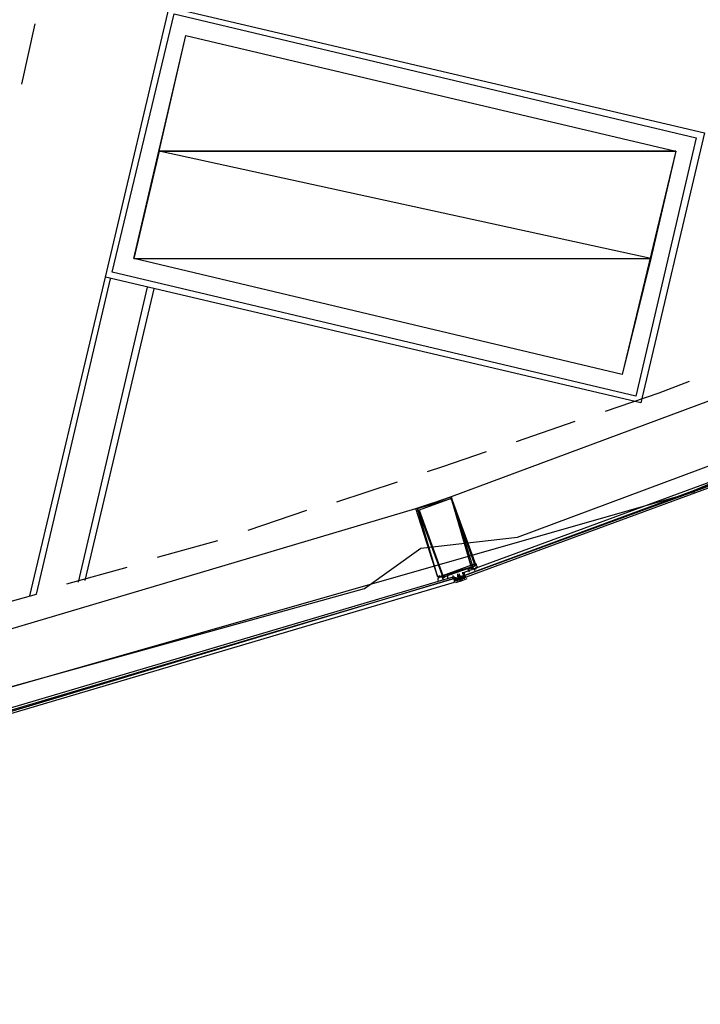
# Model space of a CAD drawing. Header units: feet. Extents: x -79 to 198, y -22 to 181.
# Tile 57 of 203: x 88.33 to 93.74, y 16.89 to 24.72. Entities that reach past the tile are written whole.
import ezdxf

# ---------------------------------------------------------------- set-up
doc = ezdxf.new("R2010")
doc.units = ezdxf.units.FT
for name, color, linetype in [('A-AREA-UNIDAD', 30, 'CONTINUOUS'), ('A-LINEA', 7, 'CONTINUOUS'), ('A-MURO-CONCRETO', 8, 'CONTINUOUS')]:
    doc.layers.add(name, color=color, linetype=linetype)

msp = doc.modelspace()

# ---------------------------------------------------------------- linework, layer by layer
at = {"layer": 'A-AREA-UNIDAD'}
msp.add_lwpolyline([(76.608, 16.8889), (84.928, 18.4889), (91.072, 20.1956), (91.52, 20.5156), (92.288, 20.6044), (95.2, 21.6889), (95.328, 21.92), (95.84, 21.92), (99.008, 23.1644), (99.04, 23.3956), (99.84, 23.52), (102.592, 24.8889), (102.688, 25.1556), (103.168, 25.1556), (106.24, 26.72), (106.272, 27.0044), (106.88, 27.0756), (109.6, 28.7289)], dxfattribs=at)
at = {"layer": 'A-LINEA'}
for p, q in [((93.693, 20.9769), (103.4585, 25.128)), ((88.4533, 24.6844), (88.3467, 24.2044)), ((88.4133, 20.1378), (89.0133, 22.6711)), ((88.4667, 20.1511), (89.0533, 22.6578)), ((88.8, 20.2444), (89.3467, 22.5911)), ((88.8533, 20.2578), (89.4, 22.5778)), ((95.24, 22.2178), (91.76, 20.9244)), ((92.28, 21.3644), (92.7467, 21.5244)), ((90.8533, 20.8844), (91.3333, 21.0444)), ((83.1192, 17.9387), (93.6963, 20.9676)), ((87.9333, 19.7778), (91.48, 20.8311)), ((90.1467, 20.6578), (90.6133, 20.8178)), ((89.4267, 20.4444), (89.9067, 20.5778)), ((88.7067, 20.2311), (89.1867, 20.3644)), ((91.7733, 20.2978), (91.7733, 20.2978)), ((91.7733, 20.2844), (91.7733, 20.2844)), ((91.7733, 20.2844), (91.7733, 20.2844)), ((91.7733, 20.2844), (91.7733, 20.2844)), ((91.7733, 20.2844), (91.7733, 20.2844)), ((91.7733, 20.2844), (91.7733, 20.2844)), ((91.7733, 20.2844), (91.7733, 20.2844)), ((91.7867, 20.2844), (91.7733, 20.2844)), ((91.7733, 20.2844), (91.7733, 20.2844)), ((91.7733, 20.2844), (91.7733, 20.2844)), ((91.7733, 20.2844), (91.7733, 20.2844)), ((91.7733, 20.2844), (91.7733, 20.2844)), ((91.7867, 20.2844), (91.7867, 20.2844)), ((91.7867, 20.2844), (91.7867, 20.2711)), ((91.7867, 20.2844), (91.7867, 20.2844)), ((91.7867, 20.2844), (91.7867, 20.2844)), ((91.7867, 20.2844), (91.7867, 20.2711)), ((91.7867, 20.2844), (91.7867, 20.2844)), ((91.7867, 20.2844), (91.7867, 20.2844)), ((91.7867, 20.2844), (91.7867, 20.2844)), ((91.7867, 20.2844), (91.7867, 20.2844)), ((91.7867, 20.2844), (91.7867, 20.2844)), ((91.8, 20.2844), (91.8, 20.2844)), ((91.8, 20.2711), (91.8, 20.2844)), ((91.8, 20.2711), (91.8, 20.2844)), ((91.8, 20.2711), (91.8, 20.2844)), ((91.8267, 20.2978), (91.8133, 20.2978)), ((91.8267, 20.2978), (91.8133, 20.2978)), ((91.8133, 20.2978), (91.8133, 20.2978)), ((91.8133, 20.2978), (91.8133, 20.2978)), ((91.8133, 20.2978), (91.8133, 20.2844)), ((91.8133, 20.2978), (91.8133, 20.2978)), ((91.8133, 20.2978), (91.8133, 20.2978)), ((91.8133, 20.2978), (91.8133, 20.2978)), ((91.8133, 20.2978), (91.8133, 20.2978)), ((91.8133, 20.2978), (91.8133, 20.2978)), ((91.8133, 20.2978), (91.8133, 20.2978)), ((91.8133, 20.2978), (91.8133, 20.2978)), ((91.8133, 20.2978), (91.8133, 20.2978)), ((91.8133, 20.2844), (91.8133, 20.2844)), ((91.8133, 20.2844), (91.8133, 20.2844)), ((91.8133, 20.2844), (91.8133, 20.2844)), ((91.8133, 20.2844), (91.8133, 20.2844)), ((91.8133, 20.2844), (91.8133, 20.2844)), ((91.8133, 20.2844), (91.8133, 20.2844)), ((91.8133, 20.2844), (91.8133, 20.2844)), ((91.8133, 20.2844), (91.8133, 20.2844)), ((91.8133, 20.2844), (91.8133, 20.2844)), ((91.8133, 20.2844), (91.8133, 20.2844)), ((91.8133, 20.2844), (91.8133, 20.2844)), ((91.8133, 20.2844), (91.8133, 20.2844)), ((91.8133, 20.2844), (91.8133, 20.2711)), ((91.8133, 20.2844), (91.8133, 20.2844)), ((91.8133, 20.2844), (91.8133, 20.2844)), ((91.8133, 20.2844), (91.8133, 20.2844)), ((91.8133, 20.2844), (91.8133, 20.2844)), ((91.8133, 20.2844), (91.8133, 20.2844)), ((91.8133, 20.2844), (91.8133, 20.2844)), ((91.8133, 20.2844), (91.8133, 20.2844)), ((91.8133, 20.2844), (91.8133, 20.2844)), ((91.8133, 20.2844), (91.8133, 20.2844)), ((91.8133, 20.2844), (91.8133, 20.2711)), ((91.8133, 20.2844), (91.8133, 20.2844)), ((91.8133, 20.2844), (91.8133, 20.2844)), ((91.8133, 20.2844), (91.8133, 20.2844)), ((91.8133, 20.2844), (91.8133, 20.2844)), ((91.8133, 20.2844), (91.8133, 20.2844)), ((91.8133, 20.2844), (91.8133, 20.2844)), ((91.8133, 20.2844), (91.8133, 20.2844)), ((91.8133, 20.2844), (91.8133, 20.2844)), ((91.8133, 20.2844), (91.8133, 20.2844)), ((91.8267, 20.2844), (91.8133, 20.2844)), ((91.8267, 20.2844), (91.8133, 20.2844)), ((91.8267, 20.2978), (91.8267, 20.2978)), ((91.8267, 20.2978), (91.8267, 20.2978)), ((91.8267, 20.2978), (91.8267, 20.2978)), ((91.8267, 20.2978), (91.8267, 20.2978)), ((91.8267, 20.2978), (91.8267, 20.2978)), ((91.8267, 20.2978), (91.8267, 20.2978)), ((91.8267, 20.2978), (91.8267, 20.2978)), ((91.8267, 20.2978), (91.8267, 20.2978)), ((91.8267, 20.2978), (91.8267, 20.2978)), ((91.8267, 20.2978), (91.8267, 20.2978)), ((91.8267, 20.2978), (91.8267, 20.2978)), ((91.8267, 20.2978), (91.8267, 20.2978)), ((91.8267, 20.2978), (91.8267, 20.2978)), ((91.8267, 20.2978), (91.8267, 20.2978)), ((91.8267, 20.2978), (91.8267, 20.2978)), ((91.8267, 20.2978), (91.8267, 20.2978)), ((91.8267, 20.2978), (91.8267, 20.2978)), ((91.8267, 20.2844), (91.8267, 20.2844)), ((91.8267, 20.2844), (91.8267, 20.2844)), ((91.8267, 20.2844), (91.8267, 20.2844)), ((91.8267, 20.2844), (91.8267, 20.2844)), ((91.8267, 20.2844), (91.8267, 20.2844)), ((91.8267, 20.2844), (91.8267, 20.2844)), ((91.8267, 20.2844), (91.8267, 20.2844)), ((91.8267, 20.2844), (91.8267, 20.2844)), ((91.8267, 20.2844), (91.8267, 20.2844)), ((91.8267, 20.2844), (91.8267, 20.2844)), ((91.8267, 20.2844), (91.8267, 20.2844)), ((91.8267, 20.2844), (91.8267, 20.2844)), ((91.8267, 20.2844), (91.8267, 20.2844)), ((91.8267, 20.2844), (91.8267, 20.2844)), ((91.8267, 20.2711), (91.8267, 20.2844)), ((91.8267, 20.2711), (91.8267, 20.2844)), ((91.8267, 20.2844), (91.8267, 20.2844)), ((91.8267, 20.2844), (91.8267, 20.2844)), ((91.8267, 20.2844), (91.8267, 20.2844)), ((91.8267, 20.2844), (91.8267, 20.2844)), ((91.8267, 20.2844), (91.8267, 20.2844)), ((91.8267, 20.2844), (91.8267, 20.2844)), ((91.8267, 20.2844), (91.8267, 20.2844)), ((91.8267, 20.2844), (91.8267, 20.2844)), ((91.8267, 20.2844), (91.8267, 20.2844)), ((91.8267, 20.2844), (91.8267, 20.2844)), ((91.8267, 20.2844), (91.8267, 20.2844)), ((91.8267, 20.2844), (91.8267, 20.2844)), ((91.8267, 20.2711), (91.8267, 20.2844)), ((91.8267, 20.2844), (91.8267, 20.2844)), ((91.8267, 20.2844), (91.8267, 20.2844)), ((91.8267, 20.2844), (91.8267, 20.2844)), ((91.8267, 20.2844), (91.8267, 20.2844)), ((91.8267, 20.2844), (91.8267, 20.2844)), ((91.8267, 20.2844), (91.8267, 20.2844)), ((91.8267, 20.2844), (91.8267, 20.2844)), ((91.8267, 20.2844), (91.8267, 20.2844)), ((91.8267, 20.2844), (91.84, 20.2844)), ((91.8267, 20.2844), (91.84, 20.2844)), ((91.8267, 20.2844), (91.84, 20.2844)), ((91.8267, 20.2844), (91.84, 20.2844)), ((91.8267, 20.2844), (91.84, 20.2844)), ((91.8267, 20.2844), (91.84, 20.2844)), ((91.8267, 20.2844), (91.8267, 20.2844)), ((91.8267, 20.2844), (91.8267, 20.2844)), ((91.8267, 20.2844), (91.8267, 20.2844)), ((91.8267, 20.2844), (91.8267, 20.2844)), ((91.8267, 20.2844), (91.8267, 20.2844)), ((91.8267, 20.2844), (91.8267, 20.2844)), ((91.8267, 20.2844), (91.8267, 20.2844)), ((91.8267, 20.2844), (91.8267, 20.2844)), ((91.84, 20.2978), (91.84, 20.2978)), ((91.84, 20.2844), (91.84, 20.2978)), ((91.84, 20.2844), (91.84, 20.2978)), ((91.84, 20.2844), (91.84, 20.2978)), ((91.84, 20.2844), (91.84, 20.2711)), ((91.84, 20.2844), (91.84, 20.2844)), ((91.84, 20.2844), (91.84, 20.2844)), ((91.84, 20.2844), (91.8533, 20.2844)), ((91.84, 20.2844), (91.84, 20.2844)), ((91.84, 20.2844), (91.84, 20.2844)), ((91.84, 20.2844), (91.84, 20.2844)), ((91.84, 20.2844), (91.84, 20.2844)), ((91.84, 20.2844), (91.84, 20.2844)), ((91.84, 20.2844), (91.84, 20.2844)), ((91.84, 20.2844), (91.84, 20.2844)), ((91.84, 20.2844), (91.84, 20.2844)), ((91.84, 20.2844), (91.84, 20.2844)), ((91.84, 20.2844), (91.84, 20.2844)), ((91.84, 20.2844), (91.84, 20.2844)), ((91.84, 20.2844), (91.84, 20.2844)), ((91.84, 20.2844), (91.84, 20.2844)), ((91.84, 20.2844), (91.84, 20.2844)), ((91.84, 20.2844), (91.84, 20.2844)), ((91.84, 20.2844), (91.84, 20.2844)), ((91.84, 20.2844), (91.8533, 20.2844)), ((91.84, 20.2844), (91.84, 20.2844)), ((91.84, 20.2844), (91.84, 20.2844)), ((91.84, 20.2844), (91.84, 20.2844)), ((91.84, 20.2844), (91.84, 20.2844)), ((91.84, 20.2844), (91.84, 20.2844)), ((91.84, 20.2844), (91.84, 20.2844)), ((91.84, 20.2844), (91.84, 20.2844)), ((91.84, 20.2844), (91.84, 20.2844)), ((91.8533, 20.3244), (91.8533, 20.3244)), ((91.8533, 20.3111), (91.8533, 20.3244)), ((91.8533, 20.3244), (91.8533, 20.3111)), ((91.8533, 20.3111), (91.8533, 20.3111)), ((91.8533, 20.3111), (91.8667, 20.3111)), ((91.8667, 20.3111), (91.8533, 20.3111)), ((91.8533, 20.3111), (91.8533, 20.3111)), ((91.8533, 20.3111), (91.8667, 20.3111)), ((91.8533, 20.3111), (91.8533, 20.3111)), ((91.8533, 20.3111), (91.8533, 20.3111)), ((91.8533, 20.3111), (91.8533, 20.3111)), ((91.8533, 20.2978), (91.8533, 20.2844)), ((91.8533, 20.2978), (91.8533, 20.2978)), ((91.8533, 20.2978), (91.8533, 20.2978)), ((91.8533, 20.2978), (91.8533, 20.2978)), ((91.8533, 20.2978), (91.8533, 20.2978)), ((91.8533, 20.2978), (91.8533, 20.2978)), ((91.8533, 20.2978), (91.8533, 20.2978)), ((91.8533, 20.2978), (91.8533, 20.2978)), ((91.8533, 20.2844), (91.8533, 20.2978)), ((91.8533, 20.2978), (91.8533, 20.2978)), ((91.8533, 20.2978), (91.8533, 20.2978)), ((91.8533, 20.2978), (91.8533, 20.2978)), ((91.8533, 20.2978), (91.8533, 20.2978)), ((91.8533, 20.2978), (91.8533, 20.2978)), ((91.8533, 20.2978), (91.8533, 20.2978)), ((91.8533, 20.2978), (91.8667, 20.2978)), ((91.8533, 20.2978), (91.8533, 20.2978)), ((91.8667, 20.2978), (91.8533, 20.2978)), ((91.8533, 20.2978), (91.8533, 20.2978)), ((91.8533, 20.2978), (91.8533, 20.2978)), ((91.8667, 20.2978), (91.8533, 20.2978)), ((91.8533, 20.2978), (91.8533, 20.2978)), ((91.8533, 20.2978), (91.8533, 20.2978)), ((91.8533, 20.2844), (91.8533, 20.2844)), ((91.8533, 20.2844), (91.8533, 20.2844)), ((91.8533, 20.2844), (91.8533, 20.2844)), ((91.8533, 20.2844), (91.8667, 20.2844)), ((91.8533, 20.2844), (91.8533, 20.2844)), ((91.8533, 20.2844), (91.8533, 20.2844)), ((91.8533, 20.2844), (91.8533, 20.2711)), ((91.8533, 20.2844), (91.8533, 20.2844)), ((91.8533, 20.2844), (91.8533, 20.2844)), ((91.8533, 20.2844), (91.8533, 20.2844)), ((91.8533, 20.2711), (91.8533, 20.2844)), ((91.8533, 20.2844), (91.8533, 20.2844)), ((91.8533, 20.2844), (91.8533, 20.2844)), ((91.8533, 20.2844), (91.8533, 20.2844)), ((91.8533, 20.2844), (91.8533, 20.2844)), ((91.8533, 20.2844), (91.8533, 20.2844)), ((91.8533, 20.2844), (91.8533, 20.2844)), ((91.8533, 20.2844), (91.8533, 20.2844)), ((91.8533, 20.2844), (91.8533, 20.2844)), ((91.8533, 20.2844), (91.8533, 20.2844)), ((91.8533, 20.2844), (91.8533, 20.2844)), ((91.8533, 20.2844), (91.8533, 20.2844)), ((91.8533, 20.2844), (91.8533, 20.2844)), ((91.8533, 20.2844), (91.8533, 20.2844)), ((91.8533, 20.2844), (91.8533, 20.2844)), ((91.8533, 20.2844), (91.8533, 20.2844)), ((91.8533, 20.2844), (91.8533, 20.2711)), ((91.8533, 20.2844), (91.8533, 20.2844)), ((91.8533, 20.2844), (91.8533, 20.2844)), ((91.8667, 20.3111), (91.8667, 20.3111)), ((91.8667, 20.3111), (91.8667, 20.3111)), ((91.8667, 20.3111), (91.8667, 20.3111)), ((91.8667, 20.3111), (91.8667, 20.3111)), ((91.8667, 20.2978), (91.8667, 20.2978)), ((91.8667, 20.2978), (91.8667, 20.2978)), ((91.8667, 20.2978), (91.8667, 20.2978)), ((91.8667, 20.2978), (91.8667, 20.2978)), ((91.8667, 20.2978), (91.8667, 20.2978)), ((91.8667, 20.2978), (91.8667, 20.2978)), ((91.8667, 20.2978), (91.8667, 20.2978)), ((91.8667, 20.2978), (91.8667, 20.2978)), ((91.8667, 20.2978), (91.8667, 20.2978)), ((91.8667, 20.2978), (91.8667, 20.2978)), ((91.8667, 20.2844), (91.8667, 20.2844)), ((91.8667, 20.2844), (91.8667, 20.2844)), ((91.8667, 20.2844), (91.8667, 20.2844)), ((91.8667, 20.2844), (91.8667, 20.2844)), ((91.8667, 20.2844), (91.8667, 20.2844)), ((91.8667, 20.2844), (91.8667, 20.2844)), ((91.8667, 20.2844), (91.8667, 20.2844)), ((91.8667, 20.2844), (91.8667, 20.2844)), ((91.8667, 20.2844), (91.8667, 20.2844)), ((91.8667, 20.2844), (91.8667, 20.2844)), ((91.8667, 20.2844), (91.8667, 20.2844)), ((91.8667, 20.2844), (91.8667, 20.2844)), ((91.8667, 20.2844), (91.8667, 20.2844)), ((91.8667, 20.2844), (91.8667, 20.2844)), ((91.8667, 20.2844), (91.8667, 20.2844)), ((91.8667, 20.2844), (91.8667, 20.2844)), ((91.8667, 20.2844), (91.8667, 20.2844)), ((91.8667, 20.2844), (91.8667, 20.2844)), ((91.8667, 20.2711), (91.8667, 20.2844)), ((91.8667, 20.2844), (91.8667, 20.2844)), ((91.8667, 20.2844), (91.8667, 20.2844)), ((91.8667, 20.2844), (91.8667, 20.2844)), ((91.8667, 20.2844), (91.8667, 20.2844)), ((91.8667, 20.2844), (91.8667, 20.2844)), ((91.8667, 20.2844), (91.8667, 20.2844)), ((91.8667, 20.2844), (91.8667, 20.2844)), ((91.8667, 20.2844), (91.8667, 20.2844)), ((91.88, 20.2844), (91.88, 20.2844)), ((91.88, 20.2844), (91.88, 20.2844)), ((91.88, 20.2844), (91.88, 20.2844)), ((91.9733, 20.3511), (91.9733, 20.3511)), ((91.68, 20.2578), (91.68, 20.2578)), ((91.72, 20.2711), (91.72, 20.2711)), ((91.72, 20.2711), (91.72, 20.2711)), ((91.72, 20.2578), (91.72, 20.2578)), ((91.7867, 20.2711), (91.7733, 20.2711)), ((91.7733, 20.2711), (91.7733, 20.2711)), ((91.7733, 20.2711), (91.7733, 20.2711)), ((91.7733, 20.2711), (91.7733, 20.2711)), ((91.7867, 20.2711), (91.7867, 20.2711)), ((91.7867, 20.2711), (91.7867, 20.2711)), ((91.7867, 20.2711), (91.7867, 20.2578)), ((91.7867, 20.2711), (91.7867, 20.2711)), ((91.7867, 20.2711), (91.7867, 20.2711)), ((91.8, 20.2711), (91.7867, 20.2711)), ((91.7867, 20.2711), (91.7867, 20.2711)), ((91.7867, 20.2711), (91.7867, 20.2711)), ((91.7867, 20.2711), (91.7867, 20.2711)), ((91.7867, 20.2711), (91.7867, 20.2711)), ((91.7867, 20.2711), (91.7867, 20.2711)), ((91.7867, 20.2711), (91.7867, 20.2578)), ((91.8, 20.2711), (91.7867, 20.2711)), ((91.7867, 20.2711), (91.7867, 20.2711)), ((91.7867, 20.2711), (91.7867, 20.2711)), ((91.7867, 20.2711), (91.7867, 20.2711)), ((91.7867, 20.2711), (91.7867, 20.2711)), ((91.7867, 20.2711), (91.7867, 20.2711)), ((91.7867, 20.2711), (91.7867, 20.2711)), ((91.7867, 20.2711), (91.7867, 20.2711)), ((91.7867, 20.2711), (91.7867, 20.2711)), ((91.7867, 20.2711), (91.7867, 20.2711)), ((91.7867, 20.2711), (91.7867, 20.2711)), ((91.7867, 20.2711), (91.7867, 20.2711)), ((91.7867, 20.2711), (91.7867, 20.2711)), ((91.7867, 20.2711), (91.7867, 20.2711)), ((91.7867, 20.2578), (91.7867, 20.2578)), ((91.7867, 20.2578), (91.7867, 20.2578)), ((91.7867, 20.2578), (91.7867, 20.2578)), ((91.7867, 20.2578), (91.7867, 20.2578)), ((91.7867, 20.2578), (91.7867, 20.2578)), ((91.8, 20.2578), (91.7867, 20.2578)), ((91.7867, 20.2578), (91.7867, 20.2578)), ((91.7867, 20.2578), (91.7867, 20.2578)), ((91.7867, 20.2578), (91.7867, 20.2578)), ((91.7867, 20.2578), (91.7867, 20.2578)), ((91.7867, 20.2578), (91.7867, 20.2578)), ((91.7867, 20.2578), (91.7867, 20.2578)), ((91.7867, 20.2578), (91.7867, 20.2578)), ((91.7867, 20.2578), (91.7867, 20.2578)), ((91.7867, 20.2578), (91.7867, 20.2578)), ((91.7867, 20.2578), (91.7867, 20.2578)), ((91.7867, 20.2578), (91.8, 20.2578)), ((91.7867, 20.2578), (91.7867, 20.2578)), ((91.7867, 20.2578), (91.7867, 20.2578)), ((91.7867, 20.2578), (91.7867, 20.2578)), ((91.7867, 20.2444), (91.7867, 20.2578)), ((91.7867, 20.2578), (91.7867, 20.2578)), ((91.7867, 20.2444), (91.7867, 20.2578)), ((91.7867, 20.2444), (91.7867, 20.2444)), ((91.7867, 20.2444), (91.7867, 20.2444)), ((91.7867, 20.2444), (91.7867, 20.2444)), ((91.7867, 20.2444), (91.7867, 20.2444)), ((91.8512, 20.2577), (91.7956, 20.2411)), ((91.8, 20.2711), (91.8, 20.2711)), ((91.8, 20.2711), (91.8, 20.2711)), ((91.8, 20.2711), (91.8, 20.2711)), ((91.8, 20.2711), (91.8, 20.2711)), ((91.8, 20.2711), (91.8, 20.2711)), ((91.8, 20.2711), (91.8, 20.2711)), ((91.8, 20.2711), (91.8, 20.2711)), ((91.8, 20.2711), (91.8, 20.2711)), ((91.8, 20.2711), (91.8, 20.2711)), ((91.8, 20.2578), (91.8, 20.2711)), ((91.8, 20.2711), (91.8, 20.2711)), ((91.8, 20.2711), (91.8, 20.2711)), ((91.8, 20.2711), (91.8, 20.2711)), ((91.8, 20.2711), (91.8, 20.2711)), ((91.8, 20.2711), (91.8, 20.2711)), ((91.8, 20.2711), (91.8, 20.2711)), ((91.8, 20.2711), (91.8, 20.2711)), ((91.8, 20.2711), (91.8, 20.2711)), ((91.8, 20.2711), (91.8, 20.2711)), ((91.8, 20.2711), (91.8, 20.2711)), ((91.8, 20.2711), (91.8, 20.2711)), ((91.8, 20.2711), (91.8, 20.2711)), ((91.8, 20.2711), (91.8, 20.2711)), ((91.8133, 20.2711), (91.8, 20.2711)), ((91.8, 20.2711), (91.8, 20.2711)), ((91.8, 20.2711), (91.8, 20.2711)), ((91.8, 20.2711), (91.8133, 20.2711)), ((91.8, 20.2711), (91.8133, 20.2711)), ((91.8, 20.2711), (91.8133, 20.2711)), ((91.8, 20.2711), (91.8133, 20.2711)), ((91.8, 20.2578), (91.8, 20.2578)), ((91.8, 20.2578), (91.8, 20.2578)), ((91.8, 20.2578), (91.8, 20.2578)), ((91.8, 20.2578), (91.8, 20.2578)), ((91.8, 20.2578), (91.8, 20.2578)), ((91.8, 20.2578), (91.8, 20.2578)), ((91.8, 20.2578), (91.8, 20.2578)), ((91.8133, 20.2578), (91.8, 20.2578)), ((91.8, 20.2578), (91.8, 20.2578)), ((91.8133, 20.2578), (91.8, 20.2578)), ((91.8, 20.2578), (91.8, 20.2578)), ((91.8, 20.2578), (91.8, 20.2578)), ((91.8, 20.2578), (91.8, 20.2578)), ((91.8, 20.2578), (91.8133, 20.2578)), ((91.8133, 20.2711), (91.8133, 20.2711)), ((91.8133, 20.2711), (91.8133, 20.2711)), ((91.8267, 20.2711), (91.8133, 20.2711)), ((91.8133, 20.2711), (91.8133, 20.2578)), ((91.8133, 20.2711), (91.8133, 20.2711)), ((91.8133, 20.2711), (91.8133, 20.2711)), ((91.8133, 20.2711), (91.8133, 20.2711)), ((91.8133, 20.2711), (91.8133, 20.2578)), ((91.8133, 20.2711), (91.8133, 20.2711)), ((91.8133, 20.2711), (91.8133, 20.2711)), ((91.8133, 20.2711), (91.8133, 20.2711)), ((91.8133, 20.2711), (91.8133, 20.2711)), ((91.8133, 20.2711), (91.8133, 20.2711)), ((91.8133, 20.2711), (91.8133, 20.2711)), ((91.8133, 20.2711), (91.8133, 20.2711)), ((91.8267, 20.2711), (91.8133, 20.2711)), ((91.8267, 20.2711), (91.8133, 20.2711)), ((91.8133, 20.2711), (91.8133, 20.2711)), ((91.8133, 20.2711), (91.8133, 20.2711)), ((91.8133, 20.2711), (91.8133, 20.2711)), ((91.8133, 20.2711), (91.8133, 20.2711)), ((91.8133, 20.2711), (91.8133, 20.2711)), ((91.8133, 20.2578), (91.8133, 20.2711)), ((91.8133, 20.2578), (91.8133, 20.2711)), ((91.8133, 20.2578), (91.8133, 20.2711)), ((91.8133, 20.2711), (91.8133, 20.2711)), ((91.8133, 20.2711), (91.8133, 20.2711)), ((91.8133, 20.2711), (91.8133, 20.2711)), ((91.8133, 20.2711), (91.8133, 20.2711)), ((91.8133, 20.2711), (91.8133, 20.2711)), ((91.8133, 20.2578), (91.8133, 20.2578)), ((91.8133, 20.2578), (91.8133, 20.2578)), ((91.8133, 20.2578), (91.8133, 20.2578)), ((91.8133, 20.2578), (91.8133, 20.2578)), ((91.8133, 20.2578), (91.8133, 20.2578)), ((91.8133, 20.2578), (91.8133, 20.2578)), ((91.8133, 20.2578), (91.8133, 20.2578)), ((91.8133, 20.2578), (91.8133, 20.2578)), ((91.8267, 20.2711), (91.8267, 20.2578)), ((91.8267, 20.2711), (91.8267, 20.2711)), ((91.8267, 20.2711), (91.8267, 20.2711)), ((91.8267, 20.2711), (91.8267, 20.2711)), ((91.8267, 20.2711), (91.8267, 20.2711)), ((91.8267, 20.2711), (91.8267, 20.2711)), ((91.8267, 20.2711), (91.8267, 20.2711)), ((91.8267, 20.2711), (91.8267, 20.2711)), ((91.8267, 20.2711), (91.8267, 20.2578)), ((91.8267, 20.2711), (91.8267, 20.2711)), ((91.8267, 20.2578), (91.8267, 20.2711)), ((91.8267, 20.2711), (91.8267, 20.2711)), ((91.8267, 20.2711), (91.8267, 20.2711)), ((91.8267, 20.2711), (91.8267, 20.2711)), ((91.8267, 20.2711), (91.8267, 20.2711)), ((91.8267, 20.2711), (91.8267, 20.2711)), ((91.8267, 20.2711), (91.8267, 20.2711)), ((91.8267, 20.2711), (91.8267, 20.2711)), ((91.8267, 20.2711), (91.8267, 20.2711)), ((91.8267, 20.2711), (91.8267, 20.2711)), ((91.8267, 20.2711), (91.8267, 20.2711)), ((91.8267, 20.2711), (91.8267, 20.2711)), ((91.8267, 20.2711), (91.84, 20.2711)), ((91.8267, 20.2711), (91.8267, 20.2711)), ((91.8267, 20.2711), (91.8267, 20.2711)), ((91.8267, 20.2711), (91.8267, 20.2711)), ((91.8267, 20.2578), (91.8267, 20.2711)), ((91.84, 20.2711), (91.8267, 20.2711)), ((91.8267, 20.2711), (91.84, 20.2711)), ((91.84, 20.2711), (91.8267, 20.2711)), ((91.8267, 20.2711), (91.8267, 20.2711)), ((91.8267, 20.2711), (91.8267, 20.2711)), ((91.8267, 20.2711), (91.8267, 20.2711)), ((91.8267, 20.2711), (91.8267, 20.2711)), ((91.8267, 20.2578), (91.8267, 20.2711)), ((91.84, 20.2711), (91.8267, 20.2711)), ((91.8267, 20.2711), (91.8267, 20.2711)), ((91.8267, 20.2711), (91.8267, 20.2711)), ((91.8267, 20.2711), (91.8267, 20.2711)), ((91.8267, 20.2711), (91.8267, 20.2711)), ((91.84, 20.2711), (91.8267, 20.2711)), ((91.8267, 20.2711), (91.8267, 20.2711)), ((91.8267, 20.2711), (91.8267, 20.2711)), ((91.8267, 20.2711), (91.8267, 20.2711)), ((91.8267, 20.2578), (91.8267, 20.2578)), ((91.8267, 20.2578), (91.8267, 20.2578)), ((91.8267, 20.2578), (91.8267, 20.2578)), ((91.8267, 20.2578), (91.8267, 20.2578)), ((91.8267, 20.2578), (91.8267, 20.2578)), ((91.8267, 20.2578), (91.8267, 20.2578)), ((91.8267, 20.2578), (91.8267, 20.2578)), ((91.8267, 20.2578), (91.8267, 20.2578)), ((91.8267, 20.2578), (91.8267, 20.2578)), ((91.8856, 20.2711), (91.8312, 20.251)), ((91.84, 20.2578), (91.84, 20.2711)), ((91.84, 20.2578), (91.84, 20.2711)), ((91.84, 20.2711), (91.84, 20.2711)), ((91.84, 20.2711), (91.84, 20.2711)), ((91.84, 20.2711), (91.8533, 20.2711)), ((91.84, 20.2711), (91.84, 20.2711)), ((91.84, 20.2711), (91.84, 20.2711)), ((91.84, 20.2711), (91.84, 20.2711)), ((91.84, 20.2711), (91.84, 20.2711)), ((91.84, 20.2711), (91.84, 20.2711)), ((91.84, 20.2711), (91.84, 20.2711)), ((91.84, 20.2711), (91.84, 20.2711)), ((91.84, 20.2711), (91.84, 20.2711)), ((91.84, 20.2711), (91.84, 20.2711)), ((91.84, 20.2711), (91.84, 20.2711)), ((91.84, 20.2711), (91.84, 20.2711)), ((91.84, 20.2711), (91.84, 20.2711)), ((91.84, 20.2711), (91.84, 20.2711)), ((91.84, 20.2711), (91.84, 20.2711)), ((91.84, 20.2711), (91.84, 20.2711)), ((91.84, 20.2711), (91.84, 20.2711)), ((91.84, 20.2711), (91.84, 20.2711)), ((91.84, 20.2711), (91.84, 20.2711)), ((91.84, 20.2711), (91.84, 20.2711)), ((91.84, 20.2711), (91.84, 20.2711)), ((91.84, 20.2711), (91.84, 20.2711)), ((91.84, 20.2578), (91.84, 20.2578)), ((91.8533, 20.2711), (91.8533, 20.2711)), ((91.8533, 20.2711), (91.8533, 20.2711)), ((91.8533, 20.2711), (91.8533, 20.2711)), ((91.8533, 20.2711), (91.8533, 20.2711)), ((91.8533, 20.2711), (91.8533, 20.2711)), ((91.8533, 20.2711), (91.8533, 20.2711)), ((91.8533, 20.2711), (91.8533, 20.2711)), ((91.8533, 20.2711), (91.8533, 20.2711)), ((91.8533, 20.2711), (91.8533, 20.2711)), ((91.8667, 20.2711), (91.8667, 20.2711))]:
    msp.add_line(p, q, dxfattribs=at)
for points in [[(89.52, 24.8178), (93.7733, 23.8178), (93.2667, 21.6711), (89.0133, 22.6711), (89.52, 24.8178)], [(89.56, 24.7644), (93.7067, 23.7778), (93.2267, 21.7244), (89.0667, 22.7111), (89.56, 24.7644)], [(93.5467, 23.6711), (93.12, 21.8978), (89.24, 22.8178), (89.6533, 24.5911), (93.5467, 23.6711)], [(92.9867, 21.6044), (93.4133, 21.7511), (93.6533, 21.8444)], [(95.5733, 21.6711), (91.8667, 20.2978), (91.8667, 20.3111), (91.8667, 20.3244), (95.56, 21.6844), (95.5733, 21.6711)], [(95.5733, 21.6444), (91.88, 20.2844), (91.8667, 20.2978), (95.5733, 21.6578), (95.5733, 21.6444)], [(91.5733, 21.1244), (91.6933, 21.1644), (92.04, 21.2844)], [(91.48, 20.8311), (91.76, 20.9244), (91.9333, 20.3644), (91.6533, 20.2844), (91.48, 20.8311)], [(91.76, 20.9244), (91.4933, 20.8311), (91.6933, 20.2844), (91.96, 20.3778), (91.76, 20.9244)], [(91.4933, 20.8311), (91.76, 20.9111), (91.92, 20.3644), (91.6533, 20.2844), (91.4933, 20.8311)], [(91.76, 20.9111), (91.5067, 20.8178), (91.6933, 20.2978), (91.9467, 20.3911), (91.76, 20.9111)], [(91.9067, 20.3244), (91.9067, 20.3244), (91.9067, 20.3244), (91.9067, 20.3244), (91.8933, 20.3511), (91.8933, 20.3511), (91.9067, 20.3511), (91.9067, 20.3511), (91.9067, 20.3644), (91.9067, 20.3644), (91.9067, 20.3644), (91.9067, 20.3644)], [(91.9067, 20.3644), (91.92, 20.3511), (91.92, 20.3511)], [(91.9467, 20.3511), (91.9467, 20.3511), (91.9333, 20.3511), (91.9333, 20.3511), (91.92, 20.3644), (91.92, 20.3644), (91.9467, 20.3778), (91.9467, 20.3778), (91.9467, 20.3778), (91.9467, 20.3778), (91.9467, 20.3778), (91.9467, 20.3778), (91.9467, 20.3911)], [(91.92, 20.3644), (91.92, 20.3644), (91.92, 20.3644), (91.92, 20.3644), (91.92, 20.3644), (91.92, 20.3511), (91.92, 20.3511), (91.9333, 20.3644), (91.9333, 20.3644), (91.9467, 20.3378), (91.9467, 20.3378)], [(91.92, 20.3511), (91.92, 20.3644), (91.92, 20.3644)], [(91.9467, 20.3911), (91.96, 20.3911), (91.96, 20.3778), (91.9467, 20.3778), (91.96, 20.3778), (91.96, 20.3778), (91.96, 20.3778), (91.96, 20.3778), (91.9733, 20.3644), (91.9733, 20.3644)], [(91.9467, 20.3511), (91.96, 20.3511), (91.96, 20.3511), (91.96, 20.3644)], [(88, 19.1511), (91.7733, 20.2711), (91.7733, 20.2844), (87.9867, 19.1644), (88, 19.1511)], [(91.6667, 20.2978), (91.6533, 20.2844), (91.6533, 20.2844), (91.6667, 20.2844), (91.6667, 20.2844), (91.6667, 20.2844), (91.6533, 20.2711), (91.6533, 20.2711), (91.6533, 20.2578), (91.6533, 20.2578)], [(91.6933, 20.2711), (91.6933, 20.2711), (91.6933, 20.2711), (91.6933, 20.2844), (91.6933, 20.2844), (91.6667, 20.2844), (91.6667, 20.2844), (91.6667, 20.2844), (91.6667, 20.2844), (91.6667, 20.2844), (91.6667, 20.2844), (91.6667, 20.2978)], [(91.7333, 20.2711), (91.7333, 20.2711), (91.7333, 20.2711), (91.7333, 20.2978), (91.7333, 20.2978), (91.7067, 20.2844), (91.7067, 20.2844), (91.7067, 20.2978), (91.7067, 20.2978), (91.7067, 20.2978), (91.7067, 20.2978), (91.7067, 20.2978), (91.6933, 20.2844), (91.6933, 20.2844), (91.6933, 20.2844), (91.7067, 20.2844), (91.7067, 20.2844), (91.6933, 20.2844), (91.6933, 20.2844), (91.6933, 20.2578), (91.6933, 20.2578)], [(91.7067, 20.2978), (91.7067, 20.2978), (91.7067, 20.2844), (91.7067, 20.2844), (91.7067, 20.2844)], [(91.7733, 20.2978), (91.7733, 20.2844), (91.7733, 20.2711), (91.7867, 20.2711), (91.7867, 20.2578), (91.7867, 20.2444)], [(91.7879, 20.2843), (91.8129, 20.2721), (91.8259, 20.2967)], [(91.8267, 20.2578), (91.8267, 20.2711), (91.8133, 20.2844), (91.8133, 20.2978), (91.8133, 20.3111)], [(91.8267, 20.2711), (91.8267, 20.2844), (91.8133, 20.2844)], [(91.84, 20.2711), (91.8267, 20.2844), (91.8267, 20.2978), (91.8267, 20.3111)], [(91.8267, 20.2978), (91.8267, 20.2844), (91.8267, 20.2711)], [(91.8279, 20.2974), (91.8531, 20.2855), (91.8658, 20.3102)], [(91.8533, 20.3244), (91.8533, 20.3111), (91.8667, 20.2978), (91.8667, 20.2844), (91.88, 20.2844)], [(91.92, 20.3378), (91.92, 20.3378), (91.92, 20.3378)], [(91.9333, 20.3378), (91.9333, 20.3378), (91.9333, 20.3378)], [(88, 19.1244), (91.7867, 20.2444), (91.7867, 20.2711), (91.7733, 20.2711), (88, 19.1378), (88, 19.1244)], [(91.6667, 20.2578), (91.6667, 20.2578), (91.6667, 20.2578)], [(91.68, 20.2578), (91.68, 20.2578), (91.68, 20.2578)], [(91.7067, 20.2578), (91.7067, 20.2578), (91.7067, 20.2578)], [(91.8, 20.2578), (91.8, 20.2578), (91.8, 20.2711)], [(91.8267, 20.2711), (91.8267, 20.2711), (91.8133, 20.2711), (91.8133, 20.2711)], [(91.84, 20.2711), (91.8267, 20.2711), (91.8267, 20.2578)], [(87.9867, 20.0178), (88.2267, 20.0844), (88.4667, 20.1511)]]:
    msp.add_lwpolyline(points, dxfattribs=at)
for points in [[(91.9467, 20.3778), (91.9467, 20.3778), (91.9467, 20.3778), (91.9467, 20.3778)], [(91.6667, 20.2844), (91.6667, 20.2844), (91.6667, 20.2844), (91.6667, 20.2844)]]:
    msp.add_lwpolyline(points, close=True, dxfattribs=at)
at = {"layer": 'A-MURO-CONCRETO'}
for points in [[(89.6533, 24.5911), (93.5467, 23.6711), (89.44, 23.6711), (89.6533, 24.5911), (89.6533, 24.5911)], [(89.44, 23.6711), (89.24, 22.8178), (93.3467, 22.8178), (89.44, 23.6711)], [(89.44, 23.6711), (93.5467, 23.6711), (93.3467, 22.8178), (89.44, 23.6711), (89.44, 23.6711)], [(89.24, 22.8178), (93.3467, 22.8178), (93.12, 21.8978), (89.24, 22.8178), (89.24, 22.8178)]]:
    msp.add_lwpolyline(points, dxfattribs=at)

doc.saveas('drawing.dxf')
